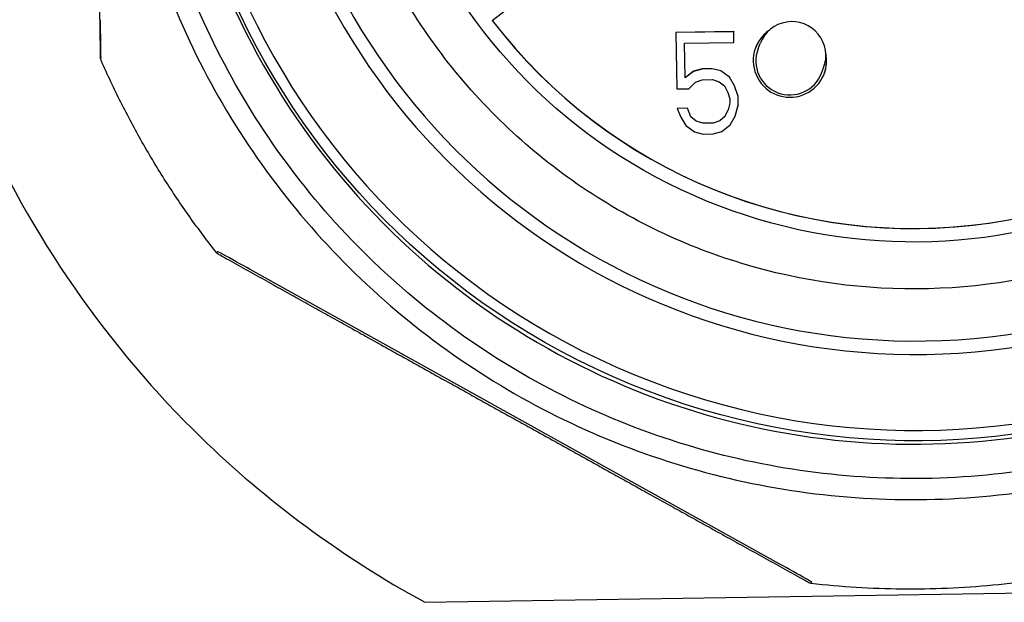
# Model space of a CAD drawing. Header units: inches. Extents: x 36 to 1719, y -84 to 1122.
# Tile 101 of 256: x 646.248 to 646.819, y 315.059 to 315.396. Entities that reach past the tile are written whole.
import ezdxf

# ---------------------------------------------------------------- set-up
doc = ezdxf.new("R2010")
doc.units = ezdxf.units.IN
doc.header["$LTSCALE"] = 48
doc.header["$MEASUREMENT"] = 0
doc.layers.add('Visible (ANSI)', color=7, linetype='Continuous', lineweight=30)

msp = doc.modelspace()

# ---------------------------------------------------------------- linework, layer by layer
at = {"layer": 'Visible (ANSI)'}
for p, q in [((646.52212, 315.39597), (646.53463, 315.40554)), ((646.52211, 315.39593), (646.52212, 315.39597)), ((646.66201, 315.38951), (646.62855, 315.38898)), ((646.66199, 315.38947), (646.62855, 315.38894)), ((646.62855, 315.38898), (646.62907, 315.35632)), ((646.66201, 315.38951), (646.66199, 315.38947)), ((646.66209, 315.38323), (646.66199, 315.38947)), ((646.66211, 315.38323), (646.66201, 315.38951)), ((646.63357, 315.38278), (646.63355, 315.38274)), ((646.63387, 315.36264), (646.63355, 315.38274)), ((646.63357, 315.38278), (646.66211, 315.38323)), ((646.63389, 315.36268), (646.63357, 315.38278)), ((646.6761, 315.37954), (646.67729, 315.38265)), ((646.29551, 315.37486), (646.29514, 315.3739)), ((646.64954, 315.36791), (646.64364, 315.36782)), ((646.64955, 315.36795), (646.64365, 315.36786)), ((646.64955, 315.36795), (646.64954, 315.36791)), ((646.65448, 315.36674), (646.64954, 315.36791)), ((646.6545, 315.36677), (646.64955, 315.36795)), ((646.71287, 315.36546), (646.71406, 315.36857)), ((646.63873, 315.36649), (646.63387, 315.36264)), ((646.63389, 315.36268), (646.63387, 315.36264)), ((646.63875, 315.36652), (646.63389, 315.36268)), ((646.64364, 315.36782), (646.63873, 315.36649)), ((646.63875, 315.36652), (646.63873, 315.36649)), ((646.64365, 315.36786), (646.63875, 315.36652)), ((646.64365, 315.36786), (646.64364, 315.36782)), ((646.6545, 315.36677), (646.65448, 315.36674)), ((646.65946, 315.36304), (646.65448, 315.36674)), ((646.65948, 315.36308), (646.6545, 315.36677)), ((646.65948, 315.36308), (646.65946, 315.36304)), ((646.66249, 315.35807), (646.65946, 315.36304)), ((646.66251, 315.3581), (646.65948, 315.36308)), ((646.63596, 315.35643), (646.63983, 315.36026)), ((646.63983, 315.36026), (646.64375, 315.36158)), ((646.64375, 315.36158), (646.64965, 315.36167)), ((646.64965, 315.36167), (646.65361, 315.36048)), ((646.65361, 315.36048), (646.6566, 315.35801)), ((646.6566, 315.35801), (646.65863, 315.35427)), ((646.66251, 315.3581), (646.66249, 315.35807)), ((646.66456, 315.35182), (646.66249, 315.35807)), ((646.66458, 315.35185), (646.66251, 315.3581)), ((646.62907, 315.35632), (646.63596, 315.35643)), ((646.65863, 315.35427), (646.65968, 315.35052)), ((646.66458, 315.35185), (646.66456, 315.35182)), ((646.66464, 315.34679), (646.66456, 315.35182)), ((646.66466, 315.34683), (646.66458, 315.35185)), ((646.63515, 315.3451), (646.62925, 315.34501)), ((646.63514, 315.34507), (646.62926, 315.34497)), ((646.63515, 315.3451), (646.63514, 315.34507)), ((646.63719, 315.34007), (646.63514, 315.34507)), ((646.6372, 315.34011), (646.63515, 315.3451)), ((646.65972, 315.34801), (646.65879, 315.34422)), ((646.65968, 315.35052), (646.65972, 315.34801)), ((646.66278, 315.3405), (646.66464, 315.34679)), ((646.66279, 315.34052), (646.66466, 315.34683)), ((646.66466, 315.34683), (646.66464, 315.34679)), ((646.62925, 315.34501), (646.6313, 315.34002)), ((646.6313, 315.34002), (646.63433, 315.33504)), ((646.6372, 315.34011), (646.63719, 315.34007)), ((646.64018, 315.33761), (646.63719, 315.34007)), ((646.64019, 315.33765), (646.6372, 315.34011)), ((646.65687, 315.34039), (646.65396, 315.33783)), ((646.65688, 315.34042), (646.65397, 315.33786)), ((646.65878, 315.34419), (646.65687, 315.34039)), ((646.65688, 315.34042), (646.65687, 315.34039)), ((646.65879, 315.34422), (646.65688, 315.34042)), ((646.65879, 315.34422), (646.65878, 315.34419)), ((646.65992, 315.33544), (646.66279, 315.34052)), ((646.63433, 315.33504), (646.63931, 315.33135)), ((646.64019, 315.33765), (646.64018, 315.33761)), ((646.64413, 315.33641), (646.64018, 315.33761)), ((646.64415, 315.33645), (646.64019, 315.33765)), ((646.65004, 315.33651), (646.64413, 315.33641)), ((646.64415, 315.33645), (646.64413, 315.33641)), ((646.65005, 315.33655), (646.64415, 315.33645)), ((646.65396, 315.33783), (646.65004, 315.33651)), ((646.65005, 315.33655), (646.65004, 315.33651)), ((646.65397, 315.33786), (646.65005, 315.33655)), ((646.65397, 315.33786), (646.65396, 315.33783)), ((646.65505, 315.3316), (646.65992, 315.33544)), ((646.63931, 315.33135), (646.64425, 315.33017)), ((646.64425, 315.33017), (646.65015, 315.33026)), ((646.65015, 315.33026), (646.65505, 315.3316)), ((646.36305, 315.26205), (646.36269, 315.26109)), ((646.68834, 315.08117), (646.38186, 315.25168)), ((646.48307, 315.0588), (647.06194, 315.06798)), ((646.70709, 315.07064), (646.70672, 315.06968))]:
    msp.add_line(p, q, dxfattribs=at)
msp.add_arc((646.69568, 315.37561), 0.01969, 339.0463, 159.0463, dxfattribs=at)
for centre, major_axis in [((646.76721, 315.58556), (-0.40443, 0.15487)), ((646.76607, 315.58259), (0.29413, -0.11263))]:
    msp.add_ellipse(centre, major_axis=major_axis, ratio=0.99994, dxfattribs=at)
for centre, major_axis, ratio, start_param, end_param in [((646.76746, 315.58623), (-0.35847, 0.13727), 0.99994, 5.216001, 11.255135), ((646.76743, 315.58615), (-0.35112, 0.13446), 0.99994, 5.19888, 11.272257), ((646.7664, 315.58346), (-0.40443, 0.15487), 0.99994, 0, 3.141593), ((646.76723, 315.58562), (0.39892, -0.15276), 0.99994, 3.141593, 6.283185), ((646.76603, 315.58248), (0.28678, -0.10982), 0.99994, 4.160224, 6.283185), ((646.76604, 315.58251), (0.28678, -0.10982), 0.99994, 4.160224, 6.289526), ((646.69456, 315.3727), (-0.01218, 0.01742), 0.999978, 0, 4.331631), ((646.69449, 315.3725), (-0.01982, 0.0077), 0.99994, 5.724976, 6.283185), ((646.69449, 315.3725), (0.01838, -0.00704), 0.99994, 3.141593, 6.283185), ((646.69449, 315.3725), (0.02085, 0.00417), 0.999974, 5.724976, 6.283185)]:
    msp.add_ellipse(centre, major_axis=major_axis, ratio=ratio, start_param=start_param, end_param=end_param, dxfattribs=at)
for points, knots in [([(646.46671, 316.08809), (646.4193, 316.06028), (646.37632, 316.02637), (646.28917, 315.93656), (646.24494, 315.87008), (646.20136, 315.76057), (646.19048, 315.72246), (646.1766, 315.64568), (646.1736, 315.60702), (646.17479, 315.5321), (646.17902, 315.49353), (646.19534, 315.41711), (646.20742, 315.37928), (646.25446, 315.27088), (646.30079, 315.20553), (646.39076, 315.11803), (646.4348, 315.08529), (646.48307, 315.0588)], [-3.829059, -3.829059, -3.829059, -3.829059, -3.426449, -3.426449, -2.855521, -2.855521, -2.570057, -2.570057, -2.284593, -2.284593, -1.999129, -1.999129, -1.713665, -1.713665, -1.142736, -1.142736, -0.740127, -0.740127, -0.740127, -0.740127]), ([(646.30288, 315.57354), (646.30209, 315.62288), (646.30927, 315.67233), (646.33882, 315.76649), (646.36119, 315.81117), (646.41886, 315.89125), (646.45415, 315.92663), (646.53408, 315.9845), (646.57871, 316.00698), (646.67279, 316.03677), (646.72223, 316.04407), (646.82091, 316.04276), (646.87013, 316.03414), (646.96339, 316.00185), (647.0074, 315.97818), (647.08577, 315.9182), (647.12011, 315.88189), (647.17562, 315.8003), (647.1968, 315.75504), (647.22383, 315.66013), (647.22969, 315.6105), (647.22549, 315.51191), (647.21544, 315.46296), (647.18045, 315.37069), (647.15551, 315.32739), (647.09326, 315.25081), (647.05597, 315.21755), (646.97279, 315.16445), (646.92693, 315.14461), (646.83126, 315.12036), (646.78149, 315.11596), (646.68305, 315.12303), (646.63441, 315.13451), (646.5432, 315.17219), (646.50064, 315.19838), (646.42591, 315.26284), (646.39375, 315.30109), (646.34309, 315.38578), (646.3246, 315.4322), (646.30707, 315.51094), (646.30338, 315.54222), (646.30288, 315.57354)], [0, 0, 0, 0, 0.319998, 0.319998, 0.639996, 0.639996, 0.959994, 0.959994, 1.279993, 1.279993, 1.599993, 1.599993, 1.919995, 1.919995, 2.239998, 2.239998, 2.56, 2.56, 2.88, 2.88, 3.2, 3.2, 3.519998, 3.519998, 3.839995, 3.839995, 4.159994, 4.159994, 4.479993, 4.479993, 4.799994, 4.799994, 5.119996, 5.119996, 5.439998, 5.439998, 5.76, 5.76, 6.08, 6.08, 6.283185, 6.283185, 6.283185, 6.283185]), ([(646.31483, 315.57412), (646.3156, 315.52604), (646.32412, 315.4781), (646.35582, 315.38731), (646.37899, 315.34448), (646.43764, 315.26826), (646.47311, 315.2349), (646.55275, 315.181), (646.59692, 315.16048), (646.68947, 315.13438), (646.73785, 315.12879), (646.83392, 315.13312), (646.8816, 315.14304), (646.97142, 315.17737), (647.01356, 315.20178), (647.08803, 315.26262), (647.12035, 315.29905), (647.17189, 315.38023), (647.19111, 315.42497), (647.2145, 315.51824), (647.21867, 315.56676), (647.21153, 315.66266), (647.20023, 315.71002), (647.16328, 315.79881), (647.13765, 315.84021), (647.07465, 315.91287), (647.0373, 315.94411), (646.95464, 315.99327), (646.90935, 316.01117), (646.81543, 316.03183), (646.76681, 316.03458), (646.67116, 316.02465), (646.62414, 316.01197), (646.53647, 315.97245), (646.49583, 315.94563), (646.42504, 315.88054), (646.39491, 315.84229), (646.34819, 315.75824), (646.33161, 315.71245), (646.31698, 315.63522), (646.31435, 315.60464), (646.31483, 315.57412)], [0, 0, 0, 0, 0.32, 0.32, 0.64, 0.64, 0.96, 0.96, 1.28, 1.28, 1.6, 1.6, 1.920001, 1.920001, 2.240001, 2.240001, 2.560001, 2.560001, 2.88, 2.88, 3.2, 3.2, 3.52, 3.52, 3.84, 3.84, 4.16, 4.16, 4.48, 4.48, 4.800001, 4.800001, 5.120001, 5.120001, 5.440001, 5.440001, 5.760001, 5.760001, 6.08, 6.08, 6.283185, 6.283185, 6.283185, 6.283185]), ([(646.42371, 315.57747), (646.42429, 315.54094), (646.43077, 315.50451), (646.45485, 315.43552), (646.47246, 315.40298), (646.51702, 315.34507), (646.54397, 315.31972), (646.60449, 315.27877), (646.63805, 315.26318), (646.70837, 315.24334), (646.74513, 315.2391), (646.81813, 315.24239), (646.85435, 315.24992), (646.92261, 315.27601), (646.95462, 315.29455), (647.0112, 315.34078), (647.03576, 315.36846), (647.07493, 315.43014), (647.08953, 315.46414), (647.1073, 315.53501), (647.11047, 315.57187), (647.10505, 315.64474), (647.09646, 315.68073), (647.06838, 315.74819), (647.04891, 315.77965), (647.00104, 315.83486), (646.97266, 315.8586), (646.90985, 315.89594), (646.87544, 315.90955), (646.80408, 315.92525), (646.76714, 315.92734), (646.69446, 315.91979), (646.65873, 315.91016), (646.59212, 315.88013), (646.56124, 315.85975), (646.50745, 315.81029), (646.48455, 315.78123), (646.44906, 315.71737), (646.43646, 315.68258), (646.42534, 315.62389), (646.42334, 315.60066), (646.42371, 315.57747)], [0, 0, 0, 0, 0.320003, 0.320003, 0.640003, 0.640003, 0.960002, 0.960002, 1.279998, 1.279998, 1.599995, 1.599995, 1.919993, 1.919993, 2.239992, 2.239992, 2.559994, 2.559994, 2.879997, 2.879997, 3.200001, 3.200001, 3.520003, 3.520003, 3.840003, 3.840003, 4.160001, 4.160001, 4.479998, 4.479998, 4.799994, 4.799994, 5.119992, 5.119992, 5.439992, 5.439992, 5.759995, 5.759995, 6.079998, 6.079998, 6.283185, 6.283185, 6.283185, 6.283185]), ([(646.29551, 315.37486), (646.29551, 315.37486), (646.29551, 315.37493), (646.29551, 315.37515), (646.29551, 315.37537), (646.2955, 315.37629), (646.29548, 315.37748), (646.2954, 315.38367), (646.29529, 315.39062), (646.2952, 315.39642)], [-0.2458379, -0.2458379, -0.2458379, -0.2458379, -0.24342626, -0.24342626, -0.24057759, -0.24057759, -0.23135458, -0.23135458, -0.18708943, -0.18708943, -0.18708943, -0.18708943]), ([(646.29486, 315.38953), (646.29493, 315.38528), (646.295, 315.38095), (646.29508, 315.37644), (646.29511, 315.37527), (646.29513, 315.37437), (646.29513, 315.37417), (646.29514, 315.37396), (646.29514, 315.3739), (646.29514, 315.3739)], [-0.04470519, -0.04470519, -0.04470519, -0.04470519, -0.01448332, -0.01448332, -0.00526031, -0.00526031, -0.00241164, -0.00241164, 0, 0, 0, 0]), ([(646.36269, 315.26109), (646.35724, 315.26799), (646.35197, 315.27503), (646.3418, 315.28937), (646.3369, 315.29667), (646.32749, 315.31152), (646.32297, 315.31906), (646.31433, 315.33437), (646.31021, 315.34214), (646.30237, 315.35787), (646.29865, 315.36584), (646.29514, 315.3739)], [5.6307772, 5.6307772, 5.6307772, 5.6307772, 5.6823008, 5.6823008, 5.7338245, 5.7338245, 5.7853481, 5.7853481, 5.8368717, 5.8368717, 5.8883953, 5.8883953, 5.8883953, 5.8883953]), ([(646.36269, 315.26109), (646.36268, 315.26109), (646.36274, 315.26105), (646.36292, 315.26094), (646.36311, 315.26083), (646.3639, 315.26038), (646.36493, 315.2598), (646.36888, 315.25756), (646.37267, 315.25545), (646.37639, 315.25337)], [-0.2458379, -0.2458379, -0.2458379, -0.2458379, -0.24342626, -0.24342626, -0.24057759, -0.24057759, -0.23135458, -0.23135458, -0.20113271, -0.20113271, -0.20113271, -0.20113271]), ([(646.38186, 315.25168), (646.37678, 315.25451), (646.37071, 315.25788), (646.36532, 315.26084), (646.36429, 315.2614), (646.36349, 315.26183), (646.3633, 315.26193), (646.36311, 315.26203), (646.36305, 315.26205), (646.36305, 315.26205)], [-0.05874847, -0.05874847, -0.05874847, -0.05874847, -0.01448332, -0.01448332, -0.00526031, -0.00526031, -0.00241164, -0.00241164, 0, 0, 0, 0]), ([(646.70709, 315.07064), (646.70709, 315.07064), (646.70704, 315.07068), (646.70685, 315.07079), (646.70667, 315.0709), (646.70588, 315.07135), (646.70485, 315.07194), (646.69949, 315.07496), (646.69342, 315.07834), (646.68834, 315.08117)], [-0.2458379, -0.2458379, -0.2458379, -0.2458379, -0.24342626, -0.24342626, -0.24057759, -0.24057759, -0.23135458, -0.23135458, -0.18708943, -0.18708943, -0.18708943, -0.18708943]), ([(646.69296, 315.07724), (646.69668, 315.07518), (646.70048, 315.07308), (646.70445, 315.0709), (646.70549, 315.07033), (646.70629, 315.0699), (646.70647, 315.0698), (646.70667, 315.06971), (646.70672, 315.06968), (646.70672, 315.06968)], [-0.04470519, -0.04470519, -0.04470519, -0.04470519, -0.01448332, -0.01448332, -0.00526031, -0.00526031, -0.00241164, -0.00241164, 0, 0, 0, 0]), ([(646.83819, 315.07177), (646.82949, 315.0705), (646.82076, 315.06946), (646.80326, 315.06782), (646.79449, 315.06723), (646.77692, 315.0665), (646.76813, 315.06636), (646.75055, 315.06653), (646.74176, 315.06685), (646.72422, 315.06792), (646.71546, 315.06869), (646.70672, 315.06968)], [4.5835796, 4.5835796, 4.5835796, 4.5835796, 4.6351034, 4.6351034, 4.6866273, 4.6866273, 4.7381511, 4.7381511, 4.7896749, 4.7896749, 4.8411987, 4.8411987, 4.8411987, 4.8411987])]:
    msp.add_open_spline(points, degree=3, knots=knots, dxfattribs=at)
for points, weights in [([(646.29195, 315.57054), (646.29334, 315.4831), (646.29486, 315.38953)], [1.62234181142, 1.62234181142, 1.56673803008]), ([(646.37639, 315.25337), (646.45821, 315.20774), (646.53464, 315.16522)], [1.56673803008, 1.62234181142, 1.62234181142]), ([(646.53464, 315.16522), (646.61107, 315.12269), (646.69296, 315.07724)], [1.62234181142, 1.62234181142, 1.56673803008])]:
    msp.add_rational_spline(points, weights, degree=2, dxfattribs=at)

doc.saveas('drawing.dxf')
